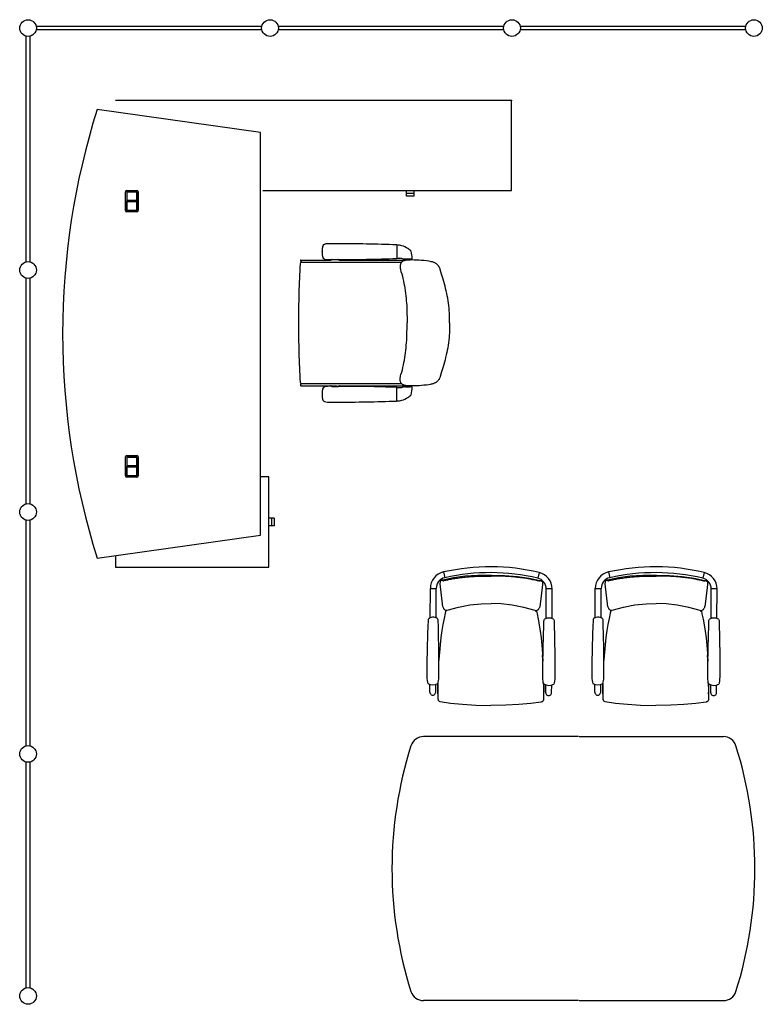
# Model space of a CAD drawing. Header units: millimetres. Extents: x 391350 to 515311, y -283575 to -199836.
# Tile 45 of 102: x 440002 to 443378, y -235056 to -230580. Entities that reach past the tile are written whole.
import ezdxf

# ---------------------------------------------------------------- set-up
doc = ezdxf.new("R2010")
doc.units = ezdxf.units.MM

msp = doc.modelspace()

# ---------------------------------------------------------------- linework, layer by layer
at = {"color": 0}
for p, q in [((440077.4, -230609.6), (441102.4, -230609.6)), ((441102.4, -230626.6), (440077.4, -230626.6)), ((441177.4, -230609.6), (442202.4, -230609.6)), ((442202.4, -230626.6), (441177.4, -230626.6)), ((442277.4, -230609.6), (443302.4, -230609.6)), ((443302.4, -230626.6), (442277.4, -230626.6)), ((440031.4, -231680.6), (440031.4, -230655.6)), ((440048.4, -230655.6), (440048.4, -231680.6)), ((442237.1, -230946.9), (440437.1, -230946.9)), ((442237.1, -231356.9), (442237.1, -230946.9)), ((441097.1, -231092.9), (440354, -230988.5)), ((441097.1, -232922.9), (441097.1, -231092.9)), ((440483.1, -231447.9), (440483.1, -231361.9)), ((440489.1, -231355.9), (440535.1, -231355.9)), ((440489.1, -231363.9), (440489.1, -231445.9)), ((440489.6, -231363.9), (440489.6, -231404.7)), ((440533.1, -231361.9), (440491.1, -231361.9)), ((440491.1, -231362.4), (440533.1, -231362.4)), ((440534.6, -231363.9), (440534.6, -231404.7)), ((440535.1, -231445.9), (440535.1, -231363.9)), ((440541.1, -231361.9), (440541.1, -231447.9)), ((441107.4, -231356.9), (442237.1, -231356.9)), ((441760.6, -231369.9), (441760.6, -231356.9)), ((441794.6, -231369.9), (441794.6, -231356.9)), ((440534.6, -231402.7), (440489.6, -231402.7)), ((440534.6, -231404.7), (440489.6, -231404.7)), ((440489.6, -231405.2), (440534.6, -231405.2)), ((440489.6, -231445.9), (440489.6, -231405.2)), ((440489.6, -231407.2), (440534.6, -231407.2)), ((440534.6, -231405.2), (440534.6, -231445.9)), ((441794.6, -231369.9), (441760.6, -231369.9)), ((441760.7, -231381.9), (441760.7, -231369.9)), ((441794.5, -231381.9), (441760.7, -231381.9)), ((441794.5, -231381.9), (441794.5, -231369.9)), ((440535.1, -231453.9), (440489.1, -231453.9)), ((440533.1, -231447.4), (440491.1, -231447.4)), ((440491.1, -231447.9), (440533.1, -231447.9)), ((441716.3, -231604.6, -0.1), (441716.3, -231664.9, -0.1)), ((441716.3, -231604.7, -0.1), (441719.2, -231604.7, -0.1)), ((441278.9, -231675.6), (441282.4, -231682.8)), ((441280.7, -231672.7), (441415.2, -231672.7)), ((441376.5, -231634.7, -0.1), (441376.5, -231633.7, -0.1)), ((441376.5, -231634.7, -0.1), (441376.5, -231635.7, -0.1)), ((441418.8, -231671.3), (441418.9, -231671.2)), ((441422.4, -231669.7), (441448.2, -231669.7)), ((441451.9, -231671.3), (441451.8, -231671.2)), ((441455.4, -231672.7), (441745.7, -231672.7)), ((441716.3, -231664.7, -0.1), (441730, -231664.7, -0.1)), ((441784.7, -231668.7, -0.1), (441746.3, -231668.7, -0.1)), ((441751.3, -231668.7, -0.1), (441756.3, -231671.7, -0.1)), ((441756.3, -231668.7, -0.1), (441776.3, -231668.7, -0.1)), ((441756.3, -231671.7, -0.1), (441759.3, -231671.7, -0.1)), ((441760.3, -231668.7, -0.1), (441758.5, -231668.7, -0.1)), ((441759.3, -231671.7, -0.1), (441773.3, -231671.7, -0.1)), ((441772.5, -231668.7, -0.1), (441760.3, -231668.7, -0.1)), ((441772.3, -231668.7, -0.1), (441774, -231668.7, -0.1)), ((441773.3, -231671.7, -0.1), (441776.3, -231671.7, -0.1)), ((441781.3, -231668.7, -0.1), (441776.3, -231671.7, -0.1)), ((441283.6, -231682.7), (441738.2, -231682.7)), ((440031.4, -232780.6), (440031.4, -231755.6)), ((440048.4, -231755.6), (440048.4, -232780.6)), ((441956.5, -231958.6), (441956.5, -231958.8)), ((441956.5, -231958.8), (441956.5, -231958.6)), ((441278.9, -232241.9), (441282.4, -232234.6)), ((441280.7, -232244.7), (441415.2, -232244.7)), ((441283.6, -232234.7), (441738.2, -232234.7)), ((441418.8, -232246.2), (441418.9, -232246.3)), ((441422.4, -232247.7), (441448.2, -232247.7)), ((441451.9, -232246.2), (441451.8, -232246.3)), ((441455.4, -232244.7), (441745.7, -232244.7)), ((441716.3, -232312.9, -0.1), (441716.3, -232252.5, -0.1)), ((441716.3, -232252.7, -0.1), (441730, -232252.7, -0.1)), ((441784.7, -232248.7, -0.1), (441746.3, -232248.7, -0.1)), ((441751.3, -232248.7, -0.1), (441756.3, -232245.7, -0.1)), ((441756.3, -232245.7, -0.1), (441759.3, -232245.7, -0.1)), ((441756.3, -232248.7, -0.1), (441776.3, -232248.7, -0.1)), ((441760.3, -232248.7, -0.1), (441758.5, -232248.7, -0.1)), ((441759.3, -232245.7, -0.1), (441773.3, -232245.7, -0.1)), ((441772.5, -232248.7, -0.1), (441760.3, -232248.7, -0.1)), ((441772.3, -232248.7, -0.1), (441774, -232248.7, -0.1)), ((441773.3, -232245.7, -0.1), (441776.3, -232245.7, -0.1)), ((441781.3, -232248.7, -0.1), (441776.3, -232245.7, -0.1)), ((441376.5, -232282.7, -0.1), (441376.5, -232281.7, -0.1)), ((441376.5, -232282.7, -0.1), (441376.5, -232283.7, -0.1)), ((441716.3, -232312.7, -0.1), (441719.2, -232312.7, -0.1)), ((440483.1, -232653.9), (440483.1, -232567.9)), ((440489.1, -232561.9), (440535.1, -232561.9)), ((440489.1, -232569.9), (440489.1, -232651.9)), ((440489.6, -232569.9), (440489.6, -232610.7)), ((440533.1, -232567.9), (440491.1, -232567.9)), ((440491.1, -232568.4), (440533.1, -232568.4)), ((440534.6, -232569.9), (440534.6, -232610.7)), ((440535.1, -232651.9), (440535.1, -232569.9)), ((440541.1, -232567.9), (440541.1, -232653.9)), ((440534.6, -232608.7), (440489.6, -232608.7)), ((440534.6, -232610.7), (440489.6, -232610.7)), ((440489.6, -232611.2), (440534.6, -232611.2)), ((440489.6, -232651.9), (440489.6, -232611.2)), ((440489.6, -232613.2), (440534.6, -232613.2)), ((440534.6, -232611.2), (440534.6, -232651.9)), ((440535.1, -232659.9), (440489.1, -232659.9)), ((440533.1, -232653.4), (440491.1, -232653.4)), ((440491.1, -232653.9), (440533.1, -232653.9)), ((441134.1, -232657.9), (441097.1, -232657.9)), ((441134.1, -233068.9), (441134.1, -232657.9)), ((440031.4, -233880.6), (440031.4, -232855.6)), ((440048.4, -232855.6), (440048.4, -233880.6)), ((441146.6, -232846.4), (441134.1, -232846.4)), ((441146.6, -232880.4), (441134.1, -232880.4)), ((441146.6, -232846.4), (441146.6, -232880.4)), ((441158.6, -232846.5), (441146.6, -232846.5)), ((441158.6, -232880.3), (441146.6, -232880.3)), ((441158.6, -232846.5), (441158.6, -232880.3)), ((440354, -233027.4), (441097.1, -232922.9)), ((440437.1, -233015.7), (440437.1, -233068.9)), ((440437.1, -233068.9), (441134.1, -233068.9)), ((441928.5, -233090.8, 0.3), (441934.4, -233116.8, 0.3)), ((442363.3, -233092.9, 0.3), (442357.2, -233118.8, 0.3)), ((442678.5, -233090.8, 0.3), (442684.4, -233116.8, 0.3)), ((443113.3, -233092.9, 0.3), (443107.2, -233118.8, 0.3)), ((441912.8, -233135.8, 0.3), (441912.4, -233144.8, 0.3)), ((441913.4, -233133.6, 0.3), (441912.8, -233135.4, 0.3)), ((441912.8, -233135.4, 0.3), (441912.8, -233135.8, 0.3)), ((441914.4, -233132.1, 0.3), (441913.4, -233133.6, 0.3)), ((441915.8, -233130.9, 0.3), (441914.4, -233132.1, 0.3)), ((441924.8, -233127.4, 0.3), (441924.8, -233127.4, 0.3)), ((442366.8, -233129.5, 0.3), (442366.8, -233129.5, 0.3)), ((442375.7, -233133.1, 0.3), (442377, -233134.3, 0.3)), ((442377, -233134.3, 0.3), (442378.1, -233135.8, 0.3)), ((442378.1, -233135.8, 0.3), (442378.6, -233137.6, 0.3)), ((442378.6, -233137.6, 0.3), (442378.6, -233138, 0.3)), ((442378.6, -233138, 0.3), (442378.9, -233147, 0.3)), ((442662.8, -233135.8, 0.3), (442662.4, -233144.8, 0.3)), ((442663.4, -233133.6, 0.3), (442662.8, -233135.4, 0.3)), ((442662.8, -233135.4, 0.3), (442662.8, -233135.8, 0.3)), ((442664.4, -233132.1, 0.3), (442663.4, -233133.6, 0.3)), ((442665.8, -233130.9, 0.3), (442664.4, -233132.1, 0.3)), ((442674.8, -233127.4, 0.3), (442674.8, -233127.4, 0.3)), ((443116.8, -233129.5, 0.3), (443116.8, -233129.5, 0.3)), ((443125.7, -233133.1, 0.3), (443127, -233134.3, 0.3)), ((443127, -233134.3, 0.3), (443128.1, -233135.8, 0.3)), ((443128.1, -233135.8, 0.3), (443128.6, -233137.6, 0.3)), ((443128.6, -233137.6, 0.3), (443128.6, -233138, 0.3)), ((443128.6, -233138, 0.3), (443128.9, -233147, 0.3)), ((441868.1, -233298.9, 0.3), (441868.7, -233165.2, 0.3)), ((441868.7, -233165.2, 0.3), (441895.4, -233165.4, 0.3)), ((441894.9, -233267.2, 0.3), (441895.4, -233165.4, 0.3)), ((442395.2, -233269.5, 0.3), (442395.7, -233167.7, 0.3)), ((442422.4, -233167.9, 0.3), (442395.7, -233167.7, 0.3)), ((442421.8, -233301.5, 0.3), (442422.4, -233167.9, 0.3)), ((442618.1, -233298.9, 0.3), (442618.7, -233165.2, 0.3)), ((442618.7, -233165.2, 0.3), (442645.4, -233165.4, 0.3)), ((442644.9, -233267.2, 0.3), (442645.4, -233165.4, 0.3)), ((443145.2, -233269.5, 0.3), (443145.7, -233167.7, 0.3)), ((443172.4, -233167.9, 0.3), (443145.7, -233167.7, 0.3)), ((443171.8, -233301.5, 0.3), (443172.4, -233167.9, 0.3)), ((441894.8, -233299, 0.3), (441894.9, -233267.2, 0.3)), ((441939.1, -233267.6, 0.3), (441939.2, -233266.9, 0.3)), ((441939.8, -233264.8, 0.3), (441939.2, -233266.9, 0.3)), ((441945.4, -233264.6, 0.3), (441945.4, -233264.6, 0.3)), ((442344.8, -233266.5, 0.3), (442344.8, -233266.5, 0.3)), ((442350.5, -233266.8, 0.3), (442351, -233268.9, 0.3)), ((442351.1, -233269.6, 0.3), (442351, -233268.9, 0.3)), ((442395.1, -233301.4, 0.3), (442395.2, -233269.5, 0.3)), ((442644.8, -233299, 0.3), (442644.9, -233267.2, 0.3)), ((442689.1, -233267.6, 0.3), (442689.2, -233266.9, 0.3)), ((442689.8, -233264.8, 0.3), (442689.2, -233266.9, 0.3)), ((442695.4, -233264.6, 0.3), (442695.4, -233264.6, 0.3)), ((443094.8, -233266.5, 0.3), (443094.8, -233266.5, 0.3)), ((443100.5, -233266.8, 0.3), (443101, -233268.9, 0.3)), ((443101.1, -233269.6, 0.3), (443101, -233268.9, 0.3)), ((443145.1, -233301.4, 0.3), (443145.2, -233269.5, 0.3)), ((441862.7, -233301.8, 0.3), (441862.7, -233301.8, 0.3)), ((441900.2, -233302, 0.3), (441900.2, -233302, 0.3)), ((442389.6, -233304.4, 0.3), (442389.6, -233304.4, 0.3)), ((442427.2, -233304.5, 0.3), (442427.2, -233304.5, 0.3)), ((442612.7, -233301.8, 0.3), (442612.7, -233301.8, 0.3)), ((442650.2, -233302, 0.3), (442650.2, -233302, 0.3)), ((443139.6, -233304.4, 0.3), (443139.6, -233304.4, 0.3)), ((443177.2, -233304.5, 0.3), (443177.2, -233304.5, 0.3)), ((441909.4, -233468.7, 0.3), (441907.7, -233493.7, 0.3)), ((442378.9, -233471, 0.3), (442380.3, -233495.9, 0.3)), ((442659.4, -233468.7, 0.3), (442657.7, -233493.7, 0.3)), ((443128.9, -233471, 0.3), (443130.3, -233495.9, 0.3)), ((441866.5, -233637.1, 0.3), (441866.7, -233601.7, 0.3)), ((441893.2, -233637.2, 0.3), (441893.4, -233601.8, 0.3)), ((442616.5, -233637.1, 0.3), (442616.7, -233601.7, 0.3)), ((442643.2, -233637.2, 0.3), (442643.4, -233601.8, 0.3)), ((441902.7, -233628.2, 0.3), (441902.7, -233644.2, 0.3)), ((441902.7, -233644.1, 0.3), (441902.7, -233651.3, 0.3)), ((441902.7, -233644.2, 0.3), (441902.7, -233645.5, 0.3)), ((441902.7, -233645.5, 0.3), (441902.7, -233651.8, 0.3)), ((442383.9, -233646.3, 0.3), (442383.8, -233653.6, 0.3)), ((442384, -233630.4, 0.3), (442383.9, -233646.5, 0.3)), ((442383.9, -233646.5, 0.3), (442383.9, -233647.8, 0.3)), ((442393.5, -233639.6, 0.3), (442393.6, -233604.2, 0.3)), ((442420.2, -233639.7, 0.3), (442420.3, -233604.3, 0.3)), ((442652.7, -233628.2, 0.3), (442652.7, -233644.2, 0.3)), ((442652.7, -233644.1, 0.3), (442652.7, -233651.3, 0.3)), ((442652.7, -233644.2, 0.3), (442652.7, -233645.5, 0.3)), ((442652.7, -233645.5, 0.3), (442652.7, -233651.8, 0.3)), ((443133.9, -233646.3, 0.3), (443133.8, -233653.6, 0.3)), ((443134, -233630.4, 0.3), (443133.9, -233646.5, 0.3)), ((443133.9, -233646.5, 0.3), (443133.9, -233647.8, 0.3)), ((443143.5, -233639.6, 0.3), (443143.6, -233604.2, 0.3)), ((443170.2, -233639.7, 0.3), (443170.3, -233604.3, 0.3)), ((441902.7, -233651.8, 0.3), (441902.7, -233656.2, 0.3)), ((441913.8, -233680, 0.3), (441913.8, -233680, 0.3)), ((442372.5, -233682.2, 0.3), (442372.5, -233682.2, 0.3)), ((442383.8, -233654.1, 0.3), (442383.7, -233658.5, 0.3)), ((442383.9, -233647.8, 0.3), (442383.8, -233654.1, 0.3)), ((442652.7, -233651.8, 0.3), (442652.7, -233656.2, 0.3)), ((442663.8, -233680, 0.3), (442663.8, -233680, 0.3)), ((443122.5, -233682.2, 0.3), (443122.5, -233682.2, 0.3)), ((443133.8, -233654.1, 0.3), (443133.7, -233658.5, 0.3)), ((443133.9, -233647.8, 0.3), (443133.8, -233654.1, 0.3)), ((442542.9, -233839.4), (441837.8, -233839.4)), ((442545.9, -233839.4), (443201, -233839.4)), ((440031.4, -234980.6), (440031.4, -233955.6)), ((440048.4, -233955.6), (440048.4, -234980.6)), ((442542.9, -235039.4), (441837.8, -235039.4)), ((442545.9, -235039.4), (443201, -235039.4))]:
    msp.add_line(p, q, dxfattribs=at)
at = {"color": 0, "extrusion": (0, 0, -1), "flags": 128}
msp.add_lwpolyline([(-441956.4, -231958.7), (-441956.4, -231947.5), (-441956.2, -231936.2), (-441955.8, -231924.9), (-441955.3, -231913.6), (-441954.6, -231902.3), (-441953.6, -231891), (-441952.5, -231879.8), (-441951.1, -231868.6), (-441949.5, -231857.4), (-441947.7, -231846.3), (-441945.7, -231835.2), (-441943.5, -231824.2), (-441941, -231813.2), (-441938.3, -231802.3), (-441935.5, -231791.5), (-441932.6, -231780.6), (-441926.5, -231758.9), (-441920.1, -231737.2), (-441913.8, -231715.2), (-441912.9, -231712.5), (-441911.9, -231709.9), (-441910.8, -231707.3), (-441909.5, -231704.8), (-441908.1, -231702.4), (-441906.5, -231700.1), (-441904.7, -231697.9), (-441902.8, -231695.8), (-441900.7, -231693.8), (-441898.5, -231692), (-441896.3, -231690.3), (-441893.9, -231688.7), (-441891.5, -231687.2), (-441889, -231685.8), (-441886.5, -231684.6), (-441883.9, -231683.5), (-441881.2, -231682.5), (-441878.6, -231681.6), (-441875.9, -231680.8), (-441873.1, -231680.2), (-441867.6, -231679), (-441862, -231678.2), (-441850.8, -231676.7), (-441839.5, -231675.5), (-441828.3, -231674.5), (-441817.2, -231673.6), (-441806, -231673), (-441794.9, -231672.6), (-441783.5, -231672.4), (-441777.8, -231672.5), (-441772, -231672.6), (-441766.2, -231672.8), (-441760.3, -231673.3), (-441757.5, -231673.7), (-441754.7, -231674.3), (-441751.9, -231674.9), (-441749.2, -231675.8), (-441746.6, -231676.8), (-441744.2, -231678.1), (-441741.8, -231679.6), (-441739.6, -231681.4), (-441737.6, -231683.4), (-441736.7, -231684.5), (-441735.9, -231685.6), (-441735.1, -231686.8), (-441734.5, -231688), (-441733.4, -231690.7), (-441732.5, -231693.4), (-441732, -231696.2), (-441731.7, -231699.1), (-441731.5, -231702), (-441731.6, -231704.9), (-441731.8, -231707.8), (-441732.1, -231710.6), (-441732.5, -231713.4), (-441733.7, -231718.9), (-441735.2, -231724.3), (-441738.4, -231735.1), (-441741.4, -231746), (-441744.1, -231757), (-441746.5, -231768), (-441748.8, -231779.1), (-441750.8, -231790.2), (-441752.6, -231801.3), (-441754.3, -231812.5), (-441755.8, -231823.6), (-441757.2, -231834.8), (-441758.4, -231846.1), (-441759.4, -231857.3), (-441760.3, -231868.6), (-441761.1, -231879.8), (-441761.7, -231891.1), (-441762.2, -231902.4), (-441762.6, -231913.6), (-441763.1, -231936.2), (-441763.5, -231958.7)], dxfattribs=at)
at = {"color": 0, "flags": 128}
msp.add_lwpolyline([(441956.4, -231958.7), (441956.4, -231970), (441956.2, -231981.3), (441955.8, -231992.6), (441955.3, -232003.9), (441954.6, -232015.2), (441953.6, -232026.4), (441952.5, -232037.7), (441951.1, -232048.9), (441949.5, -232060.1), (441947.7, -232071.2), (441945.7, -232082.3), (441943.5, -232093.3), (441941, -232104.2), (441938.3, -232115.1), (441935.5, -232126), (441932.6, -232136.8), (441926.5, -232158.5), (441920.1, -232180.3), (441913.8, -232202.2), (441912.9, -232204.9), (441911.9, -232207.6), (441910.8, -232210.2), (441909.5, -232212.7), (441908.1, -232215.1), (441906.5, -232217.4), (441904.7, -232219.6), (441902.8, -232221.7), (441900.7, -232223.6), (441898.5, -232225.5), (441896.3, -232227.2), (441893.9, -232228.8), (441891.5, -232230.3), (441889, -232231.6), (441886.5, -232232.9), (441883.9, -232234), (441881.2, -232235), (441878.6, -232235.8), (441875.9, -232236.6), (441873.1, -232237.3), (441867.6, -232238.4), (441862, -232239.3), (441850.8, -232240.8), (441839.5, -232242), (441828.3, -232243), (441817.2, -232243.8), (441806, -232244.5), (441794.9, -232244.9), (441783.5, -232245), (441777.8, -232245), (441772, -232244.9), (441766.2, -232244.6), (441760.3, -232244.1), (441757.5, -232243.7), (441754.7, -232243.2), (441751.9, -232242.5), (441749.2, -232241.7), (441746.6, -232240.6), (441744.2, -232239.4), (441741.8, -232237.9), (441739.6, -232236.1), (441737.6, -232234.1), (441736.7, -232233), (441735.9, -232231.9), (441735.1, -232230.7), (441734.5, -232229.4), (441733.4, -232226.8), (441732.5, -232224.1), (441732, -232221.2), (441731.7, -232218.4), (441731.5, -232215.5), (441731.6, -232212.6), (441731.8, -232209.7), (441732.1, -232206.9), (441732.5, -232204.1), (441733.7, -232198.6), (441735.2, -232193.1), (441738.4, -232182.3), (441741.4, -232171.4), (441744.1, -232160.5), (441746.5, -232149.5), (441748.8, -232138.4), (441750.8, -232127.3), (441752.6, -232116.2), (441754.3, -232105), (441755.8, -232093.8), (441757.2, -232082.6), (441758.4, -232071.4), (441759.4, -232060.2), (441760.3, -232048.9), (441761.1, -232037.6), (441761.7, -232026.4), (441762.2, -232015.1), (441762.6, -232003.8), (441763.1, -231981.3), (441763.5, -231958.7)], dxfattribs=at)
at = {"color": 0, "elevation": 0.3}
for points in [[(442145.9, -233105.2), (442085.3, -233106.1), (442027.4, -233110.1), (441973.4, -233117.3), (441924.8, -233127.4)], [(442145.9, -233105.2), (442206.4, -233106.7), (442264.3, -233111.2), (442318.2, -233119), (442366.8, -233129.5)], [(442895.9, -233105.2), (442835.3, -233106.1), (442777.4, -233110.1), (442723.4, -233117.3), (442674.8, -233127.4)], [(442895.9, -233105.2), (442956.4, -233106.7), (443014.3, -233111.2), (443068.2, -233119), (443116.8, -233129.5)], [(441912.4, -233145), (441913.4, -233158.9), (441922, -233235.3)], [(441924.8, -233127.4), (441922.5, -233128), (441919.8, -233128.9), (441917.6, -233129.9), (441915.8, -233130.9)], [(442366.8, -233129.5), (442369, -233130.1), (442371.7, -233131.1), (442373.9, -233132.1), (442375.7, -233133.1)], [(442378.9, -233147.2), (442377.8, -233161.1), (442368.5, -233237.4)], [(442662.4, -233145), (442663.4, -233158.9), (442672, -233235.3)], [(442674.8, -233127.4), (442672.5, -233128), (442669.8, -233128.9), (442667.6, -233129.9), (442665.8, -233130.9)], [(443116.8, -233129.5), (443119, -233130.1), (443121.7, -233131.1), (443123.9, -233132.1), (443125.7, -233133.1)], [(443128.9, -233147.2), (443127.8, -233161.1), (443118.5, -233237.4)], [(441922, -233235.3), (441922.8, -233239.4), (441923.7, -233243.2), (441924.6, -233246.7), (441925.6, -233249.9), (441926.7, -233252.8), (441927.9, -233255.5), (441929.3, -233258), (441931.3, -233260.5), (441934.2, -233262.9), (441938.2, -233264.7), (441942.8, -233265.1), (441945.4, -233264.6)], [(441945.4, -233264.6), (441996.5, -233250.9), (442049, -233240.7), (442099.2, -233235), (442145.3, -233233.5)], [(442344.8, -233266.5), (442293.8, -233252.4), (442241.4, -233241.6), (442191.3, -233235.5), (442145.3, -233233.5)], [(442368.5, -233237.4), (442367.6, -233241.5), (442366.7, -233245.3), (442365.8, -233248.8), (442364.8, -233252), (442363.7, -233254.9), (442362.4, -233257.5), (442360.9, -233260), (442358.9, -233262.6), (442356, -233265), (442352, -233266.7), (442347.4, -233267), (442344.8, -233266.5)], [(442672, -233235.3), (442672.8, -233239.4), (442673.7, -233243.2), (442674.6, -233246.7), (442675.6, -233249.9), (442676.7, -233252.8), (442677.9, -233255.5), (442679.3, -233258), (442681.3, -233260.5), (442684.2, -233262.9), (442688.2, -233264.7), (442692.8, -233265.1), (442695.4, -233264.6)], [(442695.4, -233264.6), (442746.5, -233250.9), (442799, -233240.7), (442849.2, -233235), (442895.3, -233233.5)], [(443094.8, -233266.5), (443043.8, -233252.4), (442991.4, -233241.6), (442941.3, -233235.5), (442895.3, -233233.5)], [(443118.5, -233237.4), (443117.6, -233241.5), (443116.7, -233245.3), (443115.8, -233248.8), (443114.8, -233252), (443113.7, -233254.9), (443112.4, -233257.5), (443110.9, -233260), (443108.9, -233262.6), (443106, -233265), (443102, -233266.7), (443097.4, -233267), (443094.8, -233266.5)], [(441939.1, -233267.6), (441936.4, -233278.7), (441931.1, -233302.6), (441926.1, -233328.8), (441921.4, -233357.4), (441917.1, -233388.5), (441913.3, -233422), (441910.1, -233458.8), (441909.4, -233468.7)], [(442351.1, -233269.6), (442353.7, -233280.6), (442358.8, -233304.6), (442363.5, -233330.9), (442368, -233359.6), (442372, -233390.6), (442375.4, -233424.2), (442378.3, -233461.1), (442378.9, -233470.9)], [(442689.1, -233267.6), (442686.4, -233278.7), (442681.1, -233302.6), (442676.1, -233328.8), (442671.4, -233357.4), (442667.1, -233388.5), (442663.3, -233422), (442660.1, -233458.8), (442659.4, -233468.7)], [(443101.1, -233269.6), (443103.7, -233280.6), (443108.8, -233304.6), (443113.5, -233330.9), (443118, -233359.6), (443122, -233390.6), (443125.4, -233424.2), (443128.3, -233461.1), (443128.9, -233470.9)], [(441858.3, -233309.9), (441857.4, -233340.3), (441856.5, -233368.8), (441855.7, -233394.9), (441855, -233419.1), (441854.5, -233441.6), (441854, -233462.7), (441853.5, -233482.4), (441853.2, -233501), (441852.9, -233518.6), (441852.6, -233535.1), (441852.5, -233550.5), (441852.7, -233564.2), (441853.2, -233575.5), (441854, -233584.6), (441855.2, -233591.9), (441857.1, -233597.5)], [(441862.7, -233301.8), (441861.2, -233303.1), (441859.5, -233305.3), (441858.5, -233308), (441858.3, -233309.9)], [(441900.2, -233302), (441895.7, -233299.4), (441890.2, -233297.2), (441884.4, -233296.1), (441878.6, -233296.1), (441872.8, -233297.1), (441867.2, -233299.2), (441862.7, -233301.8)], [(441904.5, -233310.1), (441904.3, -233308.3), (441903.3, -233305.6), (441901.7, -233303.3), (441900.2, -233302)], [(441902.9, -233597.7), (441904.9, -233592.1), (441906.2, -233584.9), (441907, -233575.8), (441907.6, -233564.5), (441907.9, -233550.8), (441908, -233535.4), (441907.9, -233518.9), (441907.8, -233501.3), (441907.6, -233482.7), (441907.4, -233463), (441907.1, -233441.9), (441906.7, -233419.4), (441906.3, -233395.2), (441905.7, -233369.1), (441905.1, -233340.6), (441904.5, -233310.1)], [(442384.1, -233600), (442382.2, -233594.4), (442381, -233587.2), (442380.2, -233578.1), (442379.7, -233566.7), (442379.5, -233553.1), (442379.6, -233537.7), (442379.8, -233521.1), (442380.2, -233503.6), (442380.5, -233485), (442381, -233465.2), (442381.5, -233444.2), (442382, -233421.7), (442382.7, -233397.5), (442383.5, -233371.3), (442384.4, -233342.9), (442385.3, -233312.4)], [(442385.3, -233312.4), (442385.5, -233310.6), (442386.5, -233307.9), (442388.2, -233305.6), (442389.6, -233304.4)], [(442389.6, -233304.4), (442394.1, -233301.7), (442399.7, -233299.6), (442405.5, -233298.6), (442411.3, -233298.6), (442417.1, -233299.7), (442422.7, -233301.8), (442427.2, -233304.5)], [(442427.2, -233304.5), (442428.6, -233305.8), (442430.3, -233308), (442431.3, -233310.7), (442431.5, -233312.7)], [(442431.5, -233312.7), (442432.1, -233343), (442432.7, -233371.5), (442433.2, -233397.7), (442433.7, -233421.9), (442434.1, -233444.4), (442434.4, -233465.4), (442434.6, -233485.2), (442434.8, -233503.8), (442434.9, -233521.3), (442435, -233537.9), (442434.9, -233553.3), (442434.6, -233566.9), (442434, -233578.3), (442433.2, -233587.4), (442431.9, -233594.6), (442429.9, -233600.2)], [(442608.3, -233309.9), (442607.4, -233340.3), (442606.5, -233368.8), (442605.7, -233394.9), (442605, -233419.1), (442604.5, -233441.6), (442604, -233462.7), (442603.5, -233482.4), (442603.2, -233501), (442602.9, -233518.6), (442602.6, -233535.1), (442602.5, -233550.5), (442602.7, -233564.2), (442603.2, -233575.5), (442604, -233584.6), (442605.2, -233591.9), (442607.1, -233597.5)], [(442612.7, -233301.8), (442611.2, -233303.1), (442609.5, -233305.3), (442608.5, -233308), (442608.3, -233309.9)], [(442650.2, -233302), (442645.7, -233299.4), (442640.2, -233297.2), (442634.4, -233296.1), (442628.6, -233296.1), (442622.8, -233297.1), (442617.2, -233299.2), (442612.7, -233301.8)], [(442654.5, -233310.1), (442654.3, -233308.3), (442653.3, -233305.6), (442651.7, -233303.3), (442650.2, -233302)], [(442652.9, -233597.7), (442654.9, -233592.1), (442656.2, -233584.9), (442657, -233575.8), (442657.6, -233564.5), (442657.9, -233550.8), (442658, -233535.4), (442657.9, -233518.9), (442657.8, -233501.3), (442657.6, -233482.7), (442657.4, -233463), (442657.1, -233441.9), (442656.7, -233419.4), (442656.3, -233395.2), (442655.7, -233369.1), (442655.1, -233340.6), (442654.5, -233310.1)], [(443134.1, -233600), (443132.2, -233594.4), (443131, -233587.2), (443130.2, -233578.1), (443129.7, -233566.7), (443129.5, -233553.1), (443129.6, -233537.7), (443129.8, -233521.1), (443130.2, -233503.6), (443130.5, -233485), (443131, -233465.2), (443131.5, -233444.2), (443132, -233421.7), (443132.7, -233397.5), (443133.5, -233371.3), (443134.4, -233342.9), (443135.3, -233312.4)], [(443135.3, -233312.4), (443135.5, -233310.6), (443136.5, -233307.9), (443138.2, -233305.6), (443139.6, -233304.4)], [(443139.6, -233304.4), (443144.1, -233301.7), (443149.7, -233299.6), (443155.5, -233298.6), (443161.3, -233298.6), (443167.1, -233299.7), (443172.7, -233301.8), (443177.2, -233304.5)], [(443177.2, -233304.5), (443178.6, -233305.8), (443180.3, -233308), (443181.3, -233310.7), (443181.5, -233312.7)], [(443181.5, -233312.7), (443182.1, -233343), (443182.7, -233371.5), (443183.2, -233397.7), (443183.7, -233421.9), (443184.1, -233444.4), (443184.4, -233465.4), (443184.6, -233485.2), (443184.8, -233503.8), (443184.9, -233521.3), (443185, -233537.9), (443184.9, -233553.3), (443184.6, -233566.9), (443184, -233578.3), (443183.2, -233587.4), (443181.9, -233594.6), (443179.9, -233600.2)], [(441903.2, -233597), (441903, -233605.7), (441902.7, -233628.2)], [(442383.9, -233599.3), (442384, -233608), (442384, -233630.4)], [(442653.2, -233597), (442653, -233605.7), (442652.7, -233628.2)], [(443133.9, -233599.3), (443134, -233608), (443134, -233630.4)], [(441902.7, -233656.2), (441902.8, -233658), (441902.8, -233659.7), (441902.8, -233661.3), (441902.8, -233662.8), (441902.9, -233664.2), (441902.9, -233665.6), (441903, -233666.8), (441903.1, -233668), (441903.3, -233669.2), (441903.6, -233670.6), (441904.1, -233672), (441904.7, -233673.4), (441905.6, -233674.8), (441906.7, -233676.2), (441908.1, -233677.4), (441909.6, -233678.5), (441911.4, -233679.3), (441913.4, -233679.9), (441913.8, -233680)], [(441913.8, -233680), (441961, -233687), (442014.6, -233692.1), (442074.8, -233695.5), (442143.1, -233697)], [(442372.5, -233682.2), (442325.2, -233688.7), (442271.6, -233693.3), (442211.3, -233696.2), (442143.1, -233697)], [(442383.7, -233658.5), (442383.7, -233660.3), (442383.7, -233662), (442383.6, -233663.6), (442383.6, -233665.1), (442383.5, -233666.5), (442383.5, -233667.8), (442383.4, -233669.1), (442383.3, -233670.3), (442383.1, -233671.5), (442382.8, -233672.9), (442382.3, -233674.3), (442381.6, -233675.7), (442380.7, -233677.1), (442379.6, -233678.4), (442378.2, -233679.6), (442376.6, -233680.7), (442374.8, -233681.6), (442372.8, -233682.1), (442372.5, -233682.2)], [(442652.7, -233656.2), (442652.8, -233658), (442652.8, -233659.7), (442652.8, -233661.3), (442652.8, -233662.8), (442652.9, -233664.2), (442652.9, -233665.6), (442653, -233666.8), (442653.1, -233668), (442653.3, -233669.2), (442653.6, -233670.6), (442654.1, -233672), (442654.7, -233673.4), (442655.6, -233674.8), (442656.7, -233676.2), (442658.1, -233677.4), (442659.6, -233678.5), (442661.4, -233679.3), (442663.4, -233679.9), (442663.8, -233680)], [(442663.8, -233680), (442711, -233687), (442764.6, -233692.1), (442824.8, -233695.5), (442893.1, -233697)], [(443122.5, -233682.2), (443075.2, -233688.7), (443021.6, -233693.3), (442961.3, -233696.2), (442893.1, -233697)], [(443133.7, -233658.5), (443133.7, -233660.3), (443133.7, -233662), (443133.6, -233663.6), (443133.6, -233665.1), (443133.5, -233666.5), (443133.5, -233667.8), (443133.4, -233669.1), (443133.3, -233670.3), (443133.1, -233671.5), (443132.8, -233672.9), (443132.3, -233674.3), (443131.6, -233675.7), (443130.7, -233677.1), (443129.6, -233678.4), (443128.2, -233679.6), (443126.6, -233680.7), (443124.8, -233681.6), (443122.8, -233682.1), (443122.5, -233682.2)]]:
    msp.add_lwpolyline(points, dxfattribs=at)
at = {"color": 0}
for centre in [(440039.9, -230618.1), (441139.9, -230618.1), (442239.9, -230618.1), (443339.9, -230618.1), (440039.9, -231718.1), (440039.9, -232818.1), (440039.9, -233918.1), (440039.9, -235018.1)]:
    msp.add_circle(centre, 38, dxfattribs=at)
for centre, radius, start, end in [((443587.3, -232007.9), 3390.2, 162.5003, 197.4997), ((440489.1, -231361.9), 6, 90, 180), ((440491.1, -231363.9), 2, 90, 180), ((440491.1, -231363.9), 1.5, 90, 180), ((440533.1, -231363.9), 2, 0, 90), ((440533.1, -231363.9), 1.5, 0, 90), ((440535.1, -231361.9), 6, 0, 90), ((440489.1, -231447.9), 6, 180, 270), ((440491.1, -231445.9), 2, 180, 270), ((440491.1, -231445.9), 1.5, 180, 270), ((440533.1, -231445.9), 2, 270, 0), ((440533.1, -231445.9), 1.5, 270, 0), ((440535.1, -231447.9), 6, 270, 0), ((441613.2, -231636.1, -0.1), 236.7, 177.0251, 179.4324), ((441436.7, -231626.5, -0.1), 59.9, 169.4704, 177.393), ((441400, -231618.7, -0.1), 22.5, 148.7282, 172.0131), ((441392.4, -231614.2, -0.1), 13.7, 109.4299, 148.4709), ((441400.8, -231636.4, -0.1), 37.4, 90.2124, 110.2593), ((441426.5, -232860.6, -0.1), 1261.9, 89.2836, 91.1715), ((441455.2, -238498.9, -0.1), 6900, 87.83752, 90.10731), ((441715.5, -231604.6, -0.1), 0.8, 0, 87.8375), ((441719.2, -231674.7, -0.1), 70, 73.8763, 90), ((441710.9, -231703.6, -0.1), 100, 56.194, 73.8763), ((441683.1, -231745.1, -0.1), 150, 48.8841, 56.194), ((441781.4, -231632.5, -0.1), 0.5, 10.4377, 48.8841), ((441683.1, -231745.1, -0.1), 150, 48.8175, 48.8841), ((441486.8, -231686.7, -0.1), 300, 10.4377, 10.471), ((441486.8, -231686.7, -0.1), 300, 3.7447, 10.4377), ((441280.7, -231674.7), 2, 90, 205.8508), ((441613.2, -231633.4, -0.1), 236.7, 180.5676, 182.9749), ((441436.7, -231643, -0.1), 59.9, 182.607, 190.5296), ((441400, -231650.8, -0.1), 22.5, 187.9869, 211.2718), ((441392.4, -231655.3, -0.1), 13.7, 211.5291, 250.5701), ((441400.8, -231633, -0.1), 37.4, 249.7407, 269.7876), ((441426.5, -230408.9, -0.1), 1261.9, 268.8285, 270.7164), ((441415.2, -231667.7), 5, 270, 315), ((441422.4, -231674.7), 5, 90, 135), ((441455.2, -224770.6, -0.1), 6900, 269.89269, 272.16248), ((441448.2, -231674.7), 5, 45, 90), ((441455.4, -231667.7), 5, 225, 270), ((441715.5, -231664.9, -0.1), 0.8, 272.1625, 0), ((441730, -231699.7, -0.1), 35, 62.3396, 90), ((441745.7, -231688.7), 16, 62.0906, 90), ((441784.7, -231667.2, -0.1), 1.5, 270, 3.7447), ((446275.3, -231958.7), 5006, 176.9154, 180), ((441283.6, -231689.7), 7, 90, 176.9154), ((446275.3, -231958.7), 5006, 180, 183.0846), ((441283.6, -232227.7), 7, 183.0846, 270), ((441280.7, -232242.7), 2, 154.1492, 270), ((441400, -232266.7, -0.1), 22.5, 148.7282, 172.0131), ((441392.4, -232262.2, -0.1), 13.7, 109.4299, 148.4709), ((441400.8, -232284.4, -0.1), 37.4, 90.2124, 110.2593), ((441426.5, -233508.6, -0.1), 1261.9, 89.2836, 91.1715), ((441415.2, -232249.7), 5, 45, 90), ((441422.4, -232242.7), 5, 225, 270), ((441455.2, -239146.9, -0.1), 6900, 87.83752, 90.10731), ((441448.2, -232242.7), 5, 270, 315), ((441455.4, -232249.7), 5, 90, 135), ((441715.5, -232252.5, -0.1), 0.8, 0, 87.8375), ((441730, -232217.7, -0.1), 35, 270, 297.6604), ((441745.7, -232228.7), 16, 270, 297.9094), ((441486.8, -232230.7, -0.1), 300, 349.5623, 356.2553), ((441784.7, -232250.2, -0.1), 1.5, 356.2553, 90), ((441613.2, -232284.1, -0.1), 236.7, 177.0251, 179.4324), ((441613.2, -232281.4, -0.1), 236.7, 180.5676, 182.9749), ((441436.7, -232274.5, -0.1), 59.9, 169.4704, 177.393), ((441436.7, -232290.9, -0.1), 59.9, 182.607, 190.5296), ((441400, -232298.7, -0.1), 22.5, 187.9869, 211.2718), ((441710.9, -232213.9, -0.1), 100, 286.1237, 303.806), ((441683.1, -232172.4, -0.1), 150, 303.806, 311.1159), ((441781.4, -232285, -0.1), 0.5, 311.1159, 349.5623), ((441683.1, -232172.4, -0.1), 150, 311.1159, 311.1825), ((441486.8, -232230.7, -0.1), 300, 349.529, 349.5623), ((441392.4, -232303.2, -0.1), 13.7, 211.5291, 250.5701), ((441400.8, -232281, -0.1), 37.4, 249.7407, 269.7876), ((441426.5, -231056.8, -0.1), 1261.9, 268.8285, 270.7164), ((441455.2, -225418.6, -0.1), 6900, 269.89269, 272.16248), ((441715.5, -232312.9, -0.1), 0.8, 272.1625, 0), ((441719.2, -232242.7, -0.1), 70, 270, 286.1237), ((440489.1, -232567.9), 6, 90, 180), ((440491.1, -232569.9), 2, 90, 180), ((440491.1, -232569.9), 1.5, 90, 180), ((440533.1, -232569.9), 2, 0, 90), ((440533.1, -232569.9), 1.5, 0, 90), ((440535.1, -232567.9), 6, 0, 90), ((440489.1, -232653.9), 6, 180, 270), ((440491.1, -232651.9), 2, 180, 270), ((440491.1, -232651.9), 1.5, 180, 270), ((440533.1, -232651.9), 1.5, 270, 0), ((440533.1, -232651.9), 2, 270, 0), ((440535.1, -232653.9), 6, 270, 0), ((441945.4, -233165.6, 0.3), 76.7, 102.7237, 179.7274), ((442141.5, -234033.8, 0.3), 966.7, 76.7312, 102.7237), ((442141.5, -234033.8, 0.3), 940, 76.7312, 102.7237), ((442345.7, -233167.5, 0.3), 76.7, 359.7274, 76.7312), ((442695.4, -233165.6, 0.3), 76.7, 102.7237, 179.7274), ((442891.5, -234033.8, 0.3), 966.7, 76.7312, 102.7237), ((442891.5, -234033.8, 0.3), 940, 76.7312, 102.7237), ((443095.7, -233167.5, 0.3), 76.7, 359.7274, 76.7312), ((441945.4, -233165.6, 0.3), 50, 102.7237, 179.7274), ((442345.7, -233167.5, 0.3), 50, 359.7274, 76.7312), ((442695.4, -233165.6, 0.3), 50, 102.7237, 179.7274), ((443095.7, -233167.5, 0.3), 50, 359.7274, 76.7312), ((441880.2, -233558.2, 0.3), 45.5, 239.5373, 300.2634), ((442407.2, -233560.7, 0.3), 45.5, 239.1914, 299.9176), ((442630.2, -233558.2, 0.3), 45.5, 239.5373, 300.2634), ((443157.2, -233560.7, 0.3), 45.5, 239.1914, 299.9176), ((441879.8, -233637.2, 0.3), 13.3, 179.7274, 359.7274), ((442406.8, -233639.7, 0.3), 13.3, 179.7274, 359.7274), ((442629.8, -233637.2, 0.3), 13.3, 179.7274, 359.7274), ((443156.8, -233639.7, 0.3), 13.3, 179.7274, 359.7274), ((441837.8, -233899.4), 60, 90, 162.4417), ((443201, -233899.4), 60, 17.5583, 90), ((443544.4, -234439.4), 1850, 162.4417, 197.5583), ((441494.4, -234439.4), 1850, 342.4417, 17.5583), ((441837.8, -234979.4), 60, 197.5583, 270), ((443201, -234979.4), 60, 270, 342.4417)]:
    msp.add_arc(centre, radius, start, end, dxfattribs=at)
for points, knots in [([(441925.2, -233131.1, 0.3), (441927.5, -233130.6, 0.3), (441932.5, -233129.4, 0.3), (441940.2, -233127.6, 0.3), (441948.8, -233125.8, 0.3), (441958.3, -233123.9, 0.3), (441968.7, -233121.9, 0.3), (441980.3, -233120, 0.3), (441992.9, -233118.1, 0.3), (442006.2, -233116.3, 0.3), (442019.6, -233114.7, 0.3), (442032.5, -233113.4, 0.3), (442044.6, -233112.4, 0.3), (442056.3, -233111.5, 0.3), (442068.4, -233110.8, 0.3), (442081.7, -233110.1, 0.3), (442096.6, -233109.6, 0.3), (442112.8, -233109.2, 0.3), (442129.4, -233109.1, 0.3), (442140.5, -233109.1, 0.3), (442145.9, -233109.1, 0.3)], [0, 0, 0, 0, 7.282537, 15.221161, 23.935757, 33.543876, 44.164639, 55.911564, 68.778606, 82.382173, 96.154559, 109.275035, 121.159997, 132.603251, 144.532305, 157.620734, 172.542706, 189.04602, 206.227621, 222.359385, 222.359385, 222.359385, 222.359385]), ([(442366.3, -233133.2, 0.3), (442364, -233132.6, 0.3), (442359, -233131.4, 0.3), (442351.3, -233129.6, 0.3), (442342.7, -233127.7, 0.3), (442333.3, -233125.7, 0.3), (442322.8, -233123.6, 0.3), (442311.3, -233121.6, 0.3), (442298.7, -233119.5, 0.3), (442285.4, -233117.6, 0.3), (442272, -233115.9, 0.3), (442259.2, -233114.5, 0.3), (442247.1, -233113.3, 0.3), (442235.4, -233112.4, 0.3), (442223.2, -233111.5, 0.3), (442210, -233110.7, 0.3), (442195.1, -233110.1, 0.3), (442178.9, -233109.5, 0.3), (442162.3, -233109.2, 0.3), (442151.2, -233109.1, 0.3), (442145.9, -233109.1, 0.3)], [0, 0, 0, 0, 7.282537, 15.221161, 23.935757, 33.543876, 44.164639, 55.911564, 68.778606, 82.382173, 96.154559, 109.275035, 121.159997, 132.603251, 144.532305, 157.620734, 172.542706, 189.04602, 206.227621, 222.359385, 222.359385, 222.359385, 222.359385]), ([(442675.2, -233131.1, 0.3), (442677.5, -233130.6, 0.3), (442682.5, -233129.4, 0.3), (442690.2, -233127.6, 0.3), (442698.8, -233125.8, 0.3), (442708.3, -233123.9, 0.3), (442718.7, -233121.9, 0.3), (442730.3, -233120, 0.3), (442742.9, -233118.1, 0.3), (442756.2, -233116.3, 0.3), (442769.6, -233114.7, 0.3), (442782.5, -233113.4, 0.3), (442794.6, -233112.4, 0.3), (442806.3, -233111.5, 0.3), (442818.4, -233110.8, 0.3), (442831.7, -233110.1, 0.3), (442846.6, -233109.6, 0.3), (442862.8, -233109.2, 0.3), (442879.4, -233109.1, 0.3), (442890.5, -233109.1, 0.3), (442895.9, -233109.1, 0.3)], [0, 0, 0, 0, 7.282537, 15.221161, 23.935757, 33.543876, 44.164639, 55.911564, 68.778606, 82.382173, 96.154559, 109.275035, 121.159997, 132.603251, 144.532305, 157.620734, 172.542706, 189.04602, 206.227621, 222.359385, 222.359385, 222.359385, 222.359385]), ([(443116.3, -233133.2, 0.3), (443114, -233132.6, 0.3), (443109, -233131.4, 0.3), (443101.3, -233129.6, 0.3), (443092.7, -233127.7, 0.3), (443083.3, -233125.7, 0.3), (443072.8, -233123.6, 0.3), (443061.3, -233121.6, 0.3), (443048.7, -233119.5, 0.3), (443035.4, -233117.6, 0.3), (443022, -233115.9, 0.3), (443009.2, -233114.5, 0.3), (442997.1, -233113.3, 0.3), (442985.4, -233112.4, 0.3), (442973.2, -233111.5, 0.3), (442960, -233110.7, 0.3), (442945.1, -233110.1, 0.3), (442928.9, -233109.5, 0.3), (442912.3, -233109.2, 0.3), (442901.2, -233109.1, 0.3), (442895.9, -233109.1, 0.3)], [0, 0, 0, 0, 7.282537, 15.221161, 23.935757, 33.543876, 44.164639, 55.911564, 68.778606, 82.382173, 96.154559, 109.275035, 121.159997, 132.603251, 144.532305, 157.620734, 172.542706, 189.04602, 206.227621, 222.359385, 222.359385, 222.359385, 222.359385]), ([(441925, -233130.3, 0.3), (441925, -233130.1, 0.3), (441924.8, -233129.6, 0.3), (441924.7, -233128.7, 0.3), (441924.7, -233128, 0.3), (441924.6, -233127.4, 0.3), (441924.7, -233127.4, 0.3), (441924.8, -233127.4, 0.3)], [0, 0, 0, 0, 0.513298, 1.672591, 2.491069, 2.896647, 2.937366, 2.937366, 2.937366, 2.937366]), ([(442366.5, -233132.4, 0.3), (442366.5, -233132.2, 0.3), (442366.6, -233131.7, 0.3), (442366.8, -233130.8, 0.3), (442366.8, -233130.1, 0.3), (442366.9, -233129.5, 0.3), (442366.8, -233129.5, 0.3), (442366.8, -233129.5, 0.3)], [0, 0, 0, 0, 0.513298, 1.672591, 2.491069, 2.896647, 2.937366, 2.937366, 2.937366, 2.937366]), ([(442675, -233130.3, 0.3), (442675, -233130.1, 0.3), (442674.8, -233129.6, 0.3), (442674.7, -233128.7, 0.3), (442674.7, -233128, 0.3), (442674.6, -233127.4, 0.3), (442674.7, -233127.4, 0.3), (442674.8, -233127.4, 0.3)], [0, 0, 0, 0, 0.513298, 1.672591, 2.491069, 2.896647, 2.937366, 2.937366, 2.937366, 2.937366]), ([(443116.5, -233132.4, 0.3), (443116.5, -233132.2, 0.3), (443116.6, -233131.7, 0.3), (443116.8, -233130.8, 0.3), (443116.8, -233130.1, 0.3), (443116.9, -233129.5, 0.3), (443116.8, -233129.5, 0.3), (443116.8, -233129.5, 0.3)], [0, 0, 0, 0, 0.513298, 1.672591, 2.491069, 2.896647, 2.937366, 2.937366, 2.937366, 2.937366]), ([(442349.5, -233272.2, 0.3), (442349.5, -233272, 0.3), (442349.4, -233271.7, 0.3), (442349.3, -233271.2, 0.3), (442349.3, -233270.6, 0.3), (442349.3, -233270.1, 0.3), (442349.3, -233269.8, 0.3), (442349.3, -233269.6, 0.3)], [0, 0, 0, 0, 0.51218, 1.056524, 1.604318, 2.125846, 2.593214, 2.593214, 2.593214, 2.593214]), ([(443099.5, -233272.2, 0.3), (443099.5, -233272, 0.3), (443099.4, -233271.7, 0.3), (443099.3, -233271.2, 0.3), (443099.3, -233270.6, 0.3), (443099.3, -233270.1, 0.3), (443099.3, -233269.8, 0.3), (443099.3, -233269.6, 0.3)], [0, 0, 0, 0, 0.51218, 1.056524, 1.604318, 2.125846, 2.593214, 2.593214, 2.593214, 2.593214]), ([(441907.7, -233493.6, 0.3), (441907.9, -233491.4, 0.3), (441908.3, -233484.7, 0.3), (441908.8, -233476.4, 0.3), (441909.3, -233470.3, 0.3), (441909.4, -233468.7, 0.3)], [0, 0, 0, 0, 6.602502, 20.084004, 24.910806, 24.910806, 24.910806, 24.910806]), ([(442380.3, -233495.8, 0.3), (442380.2, -233493.6, 0.3), (442379.8, -233486.9, 0.3), (442379.4, -233478.6, 0.3), (442379, -233472.6, 0.3), (442378.9, -233470.9, 0.3)], [0, 0, 0, 0, 6.602502, 20.084004, 24.910806, 24.910806, 24.910806, 24.910806]), ([(442657.7, -233493.6, 0.3), (442657.9, -233491.4, 0.3), (442658.3, -233484.7, 0.3), (442658.8, -233476.4, 0.3), (442659.3, -233470.3, 0.3), (442659.4, -233468.7, 0.3)], [0, 0, 0, 0, 6.602502, 20.084004, 24.910806, 24.910806, 24.910806, 24.910806]), ([(443130.3, -233495.8, 0.3), (443130.2, -233493.6, 0.3), (443129.8, -233486.9, 0.3), (443129.4, -233478.6, 0.3), (443129, -233472.6, 0.3), (443128.9, -233470.9, 0.3)], [0, 0, 0, 0, 6.602502, 20.084004, 24.910806, 24.910806, 24.910806, 24.910806]), ([(441902.7, -233644.1, 0.3), (441902.7, -233643.2, 0.3), (441902.7, -233639.3, 0.3), (441902.7, -233632.5, 0.3), (441902.7, -233623.9, 0.3), (441902.8, -233616, 0.3), (441902.9, -233608.9, 0.3), (441903, -233602.9, 0.3), (441903.1, -233599.2, 0.3), (441903.1, -233597.7, 0.3)], [0, 0, 0, 0, 2.508809, 11.774259, 20.413863, 28.277147, 35.372913, 41.760594, 46.39044, 46.39044, 46.39044, 46.39044]), ([(442383.9, -233646.3, 0.3), (442383.9, -233645.5, 0.3), (442384, -233641.6, 0.3), (442384, -233634.8, 0.3), (442384.1, -233626.2, 0.3), (442384.1, -233618.3, 0.3), (442384, -233611.2, 0.3), (442384, -233605.2, 0.3), (442383.9, -233601.5, 0.3), (442383.9, -233600, 0.3)], [0, 0, 0, 0, 2.508809, 11.774259, 20.413863, 28.277147, 35.372913, 41.760594, 46.39044, 46.39044, 46.39044, 46.39044]), ([(442652.7, -233644.1, 0.3), (442652.7, -233643.2, 0.3), (442652.7, -233639.3, 0.3), (442652.7, -233632.5, 0.3), (442652.7, -233623.9, 0.3), (442652.8, -233616, 0.3), (442652.9, -233608.9, 0.3), (442653, -233602.9, 0.3), (442653.1, -233599.2, 0.3), (442653.1, -233597.7, 0.3)], [0, 0, 0, 0, 2.508809, 11.774259, 20.413863, 28.277147, 35.372913, 41.760594, 46.39044, 46.39044, 46.39044, 46.39044]), ([(443133.9, -233646.3, 0.3), (443133.9, -233645.5, 0.3), (443134, -233641.6, 0.3), (443134, -233634.8, 0.3), (443134.1, -233626.2, 0.3), (443134.1, -233618.3, 0.3), (443134, -233611.2, 0.3), (443134, -233605.2, 0.3), (443133.9, -233601.5, 0.3), (443133.9, -233600, 0.3)], [0, 0, 0, 0, 2.508809, 11.774259, 20.413863, 28.277147, 35.372913, 41.760594, 46.39044, 46.39044, 46.39044, 46.39044]), ([(441902.7, -233651.3, 0.3), (441902.7, -233652.4, 0.3), (441902.7, -233653.8, 0.3), (441902.7, -233655.3, 0.3), (441902.7, -233655.7, 0.3)], [0, 0, 0, 0, 3.144716, 4.374955, 4.374955, 4.374955, 4.374955]), ([(442383.8, -233653.6, 0.3), (442383.8, -233654.7, 0.3), (442383.8, -233656.1, 0.3), (442383.8, -233657.6, 0.3), (442383.8, -233658, 0.3)], [0, 0, 0, 0, 3.144716, 4.374955, 4.374955, 4.374955, 4.374955]), ([(442652.7, -233651.3, 0.3), (442652.7, -233652.4, 0.3), (442652.7, -233653.8, 0.3), (442652.7, -233655.3, 0.3), (442652.7, -233655.7, 0.3)], [0, 0, 0, 0, 3.144716, 4.374955, 4.374955, 4.374955, 4.374955]), ([(443133.8, -233653.6, 0.3), (443133.8, -233654.7, 0.3), (443133.8, -233656.1, 0.3), (443133.8, -233657.6, 0.3), (443133.8, -233658, 0.3)], [0, 0, 0, 0, 3.144716, 4.374955, 4.374955, 4.374955, 4.374955])]:
    msp.add_open_spline(points, degree=3, knots=knots, dxfattribs=at)
for points in [[(441925.2, -233131.1, 0.3), (441925.1, -233130.8, 0.3), (441925, -233130.6, 0.3), (441925, -233130.3, 0.3)], [(442366.3, -233133.2, 0.3), (442366.4, -233132.9, 0.3), (442366.4, -233132.7, 0.3), (442366.5, -233132.4, 0.3)], [(442675.2, -233131.1, 0.3), (442675.1, -233130.8, 0.3), (442675, -233130.6, 0.3), (442675, -233130.3, 0.3)], [(443116.3, -233133.2, 0.3), (443116.4, -233132.9, 0.3), (443116.4, -233132.7, 0.3), (443116.5, -233132.4, 0.3)], [(441939.2, -233266.9, 0.3), (441939.4, -233266.2, 0.3), (441939.6, -233265.5, 0.3), (441939.8, -233264.8, 0.3)], [(442349.3, -233269.6, 0.3), (442349.3, -233268.7, 0.3), (442349.3, -233267.8, 0.3), (442349.3, -233266.9, 0.3)], [(442351, -233268.9, 0.3), (442350.8, -233268.2, 0.3), (442350.6, -233267.5, 0.3), (442350.5, -233266.8, 0.3)], [(442689.2, -233266.9, 0.3), (442689.4, -233266.2, 0.3), (442689.6, -233265.5, 0.3), (442689.8, -233264.8, 0.3)], [(443099.3, -233269.6, 0.3), (443099.3, -233268.7, 0.3), (443099.3, -233267.8, 0.3), (443099.3, -233266.9, 0.3)], [(443101, -233268.9, 0.3), (443100.8, -233268.2, 0.3), (443100.6, -233267.5, 0.3), (443100.5, -233266.8, 0.3)]]:
    msp.add_open_spline(points, degree=3, dxfattribs=at)
msp.add_point((442237.1, -230946.9), dxfattribs=at)

doc.saveas('drawing.dxf')
